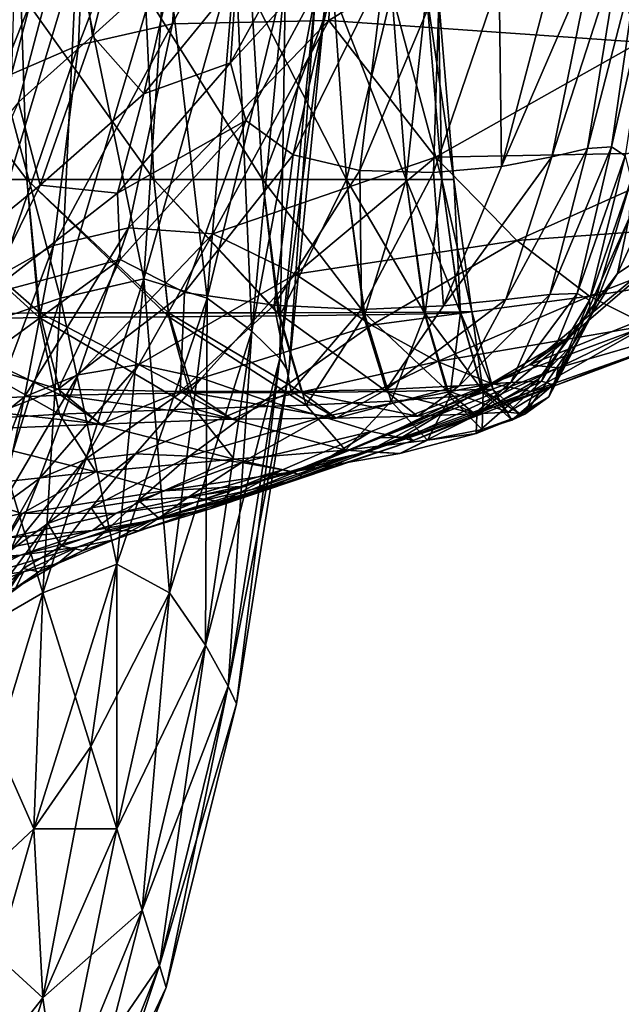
# Model space of a CAD drawing. Extents: x -0.96 to 0.96, y -0.57 to 2.63.
# Tile 23 of 148: x 0.07 to 0.23, y -0.45 to -0.19. Entities that reach past the tile are written whole.
import ezdxf

# ---------------------------------------------------------------- set-up
doc = ezdxf.new("R2010")
doc.units = 0
doc.layers.add('Brakiri_Cruiser_Main_Texture', color=7, linetype='CONTINUOUS')

msp = doc.modelspace()

# ---------------------------------------------------------------- linework, layer by layer
at = {"layer": 'Brakiri_Cruiser_Main_Texture'}
for points in [[(0.156381, -0.104377, -0.522182), (0.117668, -0.117801, -0.534383), (0.112395, -0.189591, -0.523955)], [(0.156381, -0.104377, -0.522182), (0.112395, -0.189591, -0.523955), (0.153196, -0.188712, -0.505552)], [(0.156381, -0.104377, -0.522182), (0.153196, -0.188712, -0.505552), (0.217863, -0.148724, -0.50677)], [(0.072288, -0.172406, 0.486338), (0.06126, -0.192502, 0.499046), (0.072878, -0.117919, 0.513867)], [(0.06126, -0.192502, 0.499046), (0.06289, -0.138893, 0.533861), (0.072878, -0.117919, 0.513867)], [(0.117668, -0.117801, -0.534383), (0.090666, -0.126091, -0.554584), (0.08787, -0.195119, -0.545962)], [(0.117668, -0.117801, -0.534383), (0.08787, -0.195119, -0.545962), (0.112395, -0.189591, -0.523955)], [(0.090666, -0.126091, -0.554584), (0.0723, -0.135298, -0.582238), (0.070424, -0.202708, -0.574018)], [(0.090666, -0.126091, -0.554584), (0.070424, -0.202708, -0.574018), (0.08787, -0.195119, -0.545962)], [(0.086439, -0.155884, 0.47648), (0.104465, -0.140909, 0.469859), (0.091565, -0.192699, 0.458774)], [(0.104465, -0.140909, 0.469859), (0.112896, -0.17334, 0.455209), (0.091565, -0.192699, 0.458774)], [(0.153196, -0.188712, -0.505552), (0.234329, -0.194311, -0.491862), (0.217863, -0.148724, -0.50677)], [(0.217863, -0.148724, -0.50677), (0.234329, -0.194311, -0.491862), (0.298077, -0.166428, -0.498739)], [(0.058111, -0.227077, 0.47382), (0.072288, -0.172406, 0.486338), (0.086439, -0.155884, 0.47648)], [(0.058111, -0.227077, 0.47382), (0.086439, -0.155884, 0.47648), (0.07224, -0.209992, 0.464756)], [(0.086439, -0.155884, 0.47648), (0.091565, -0.192699, 0.458774), (0.07224, -0.209992, 0.464756)], [(0.129021, -0.178223, 0.441299), (0.152249, -0.155114, 0.427081), (0.127525, -0.199717, 0.425066)], [(0.127525, -0.199717, 0.425066), (0.152249, -0.155114, 0.427081), (0.15675, -0.167937, 0.406349)], [(0.083148, -0.261145, 0.141698), (0.087461, -0.171227, 0.150378), (0.110635, -0.168607, 0.129147)], [(0.083148, -0.261145, 0.141698), (0.110635, -0.168607, 0.129147), (0.104909, -0.25607, 0.122413)], [(0.104909, -0.25607, -0.122413), (0.110635, -0.168607, -0.129147), (0.087461, -0.171227, -0.150378)], [(0.104909, -0.25607, 0.122413), (0.110635, -0.168607, 0.129147), (0.128828, -0.171227, 0.102096)], [(0.121439, -0.261145, -0.09702), (0.110635, -0.168607, -0.129147), (0.104909, -0.25607, -0.122413)], [(0.121439, -0.261145, -0.09702), (0.128828, -0.171227, -0.102096), (0.110635, -0.168607, -0.129147)], [(0.127525, -0.199717, 0.425066), (0.15675, -0.167937, 0.406349), (0.131497, -0.214795, 0.403802)], [(0.15675, -0.167937, 0.406349), (0.143874, -0.223717, 0.376604), (0.131497, -0.214795, 0.403802)], [(0.15675, -0.167937, 0.406349), (0.16761, -0.175326, 0.379477), (0.143874, -0.223717, 0.376604)], [(0.229412, -0.168631, 0.124731), (0.220737, -0.222078, 0.126194), (0.211396, -0.224209, 0.192115)], [(0.229412, -0.168631, 0.124731), (0.211396, -0.224209, 0.192115), (0.221989, -0.171821, 0.192495)], [(0.234751, -0.167514, 0.052508), (0.226949, -0.221629, 0.055737), (0.220737, -0.222078, 0.126194)], [(0.234751, -0.167514, 0.052508), (0.220737, -0.222078, 0.126194), (0.229412, -0.168631, 0.124731)], [(0.238775, -0.170012, -0.021284), (0.226949, -0.221629, 0.055737), (0.234751, -0.167514, 0.052508)], [(0.057754, -0.269713, 0.155286), (0.060488, -0.176468, 0.165622), (0.087461, -0.171227, 0.150378)], [(0.057754, -0.269713, 0.155286), (0.087461, -0.171227, 0.150378), (0.083148, -0.261145, 0.141698)], [(0.083148, -0.261145, -0.141698), (0.087461, -0.171227, -0.150378), (0.060488, -0.176468, -0.165622)], [(0.104909, -0.25607, -0.122413), (0.087461, -0.171227, -0.150378), (0.083148, -0.261145, -0.141698)], [(0.104909, -0.25607, 0.122413), (0.128828, -0.171227, 0.102096), (0.121439, -0.261145, 0.09702)], [(0.121439, -0.261145, 0.09702), (0.128828, -0.171227, 0.102096), (0.141895, -0.176468, 0.070609)], [(0.133086, -0.269713, -0.067389), (0.128828, -0.171227, -0.102096), (0.121439, -0.261145, -0.09702)], [(0.133086, -0.269713, -0.067389), (0.141895, -0.176468, -0.070609), (0.128828, -0.171227, -0.102096)], [(0.221989, -0.171821, 0.192495), (0.211396, -0.224209, 0.192115), (0.198212, -0.226737, 0.25119)], [(0.221989, -0.171821, 0.192495), (0.198212, -0.226737, 0.25119), (0.211714, -0.175537, 0.252914)], [(0.238775, -0.170012, -0.021284), (0.230563, -0.223979, -0.016397), (0.226949, -0.221629, 0.055737)], [(0.091565, -0.192699, 0.458774), (0.112896, -0.17334, 0.455209), (0.104953, -0.207802, 0.442114)], [(0.112896, -0.17334, 0.455209), (0.129021, -0.178223, 0.441299), (0.104953, -0.207802, 0.442114)], [(0.083148, -0.261145, -0.141698), (0.060488, -0.176468, -0.165622), (0.057754, -0.269713, -0.155286)], [(0.121439, -0.261145, 0.09702), (0.141895, -0.176468, 0.070609), (0.133086, -0.269713, 0.067389)], [(0.133086, -0.269713, 0.067389), (0.141895, -0.176468, 0.070609), (0.149687, -0.181709, 0.036068)], [(0.14041, -0.276826, -0.034401), (0.141895, -0.176468, -0.070609), (0.133086, -0.269713, -0.067389)], [(0.14041, -0.276826, -0.034401), (0.149687, -0.181709, -0.036068), (0.141895, -0.176468, -0.070609)], [(0.16761, -0.175326, 0.379477), (0.161313, -0.227803, 0.342646), (0.143874, -0.223717, 0.376604)], [(0.16761, -0.175326, 0.379477), (0.182085, -0.178348, 0.345538), (0.161313, -0.227803, 0.342646)], [(0.197633, -0.178065, 0.303646), (0.211714, -0.175537, 0.252914), (0.198212, -0.226737, 0.25119)], [(0.104953, -0.207802, 0.442114), (0.129021, -0.178223, 0.441299), (0.127525, -0.199717, 0.425066)], [(0.182085, -0.178348, 0.345538), (0.180472, -0.228372, 0.301104), (0.161313, -0.227803, 0.342646)], [(0.182085, -0.178348, 0.345538), (0.197633, -0.178065, 0.303646), (0.180472, -0.228372, 0.301104)], [(0.197633, -0.178065, 0.303646), (0.198212, -0.226737, 0.25119), (0.180472, -0.228372, 0.301104)], [(0.074391, -0.230156, 0.302398), (0.072797, -0.181484, 0.294904), (0.037187, -0.181484, 0.313956)], [(0.074391, -0.230156, 0.302398), (0.037187, -0.181484, 0.313956), (0.038, -0.230156, 0.322766)], [(0.037187, -0.181484, -0.29844), (0.072797, -0.181484, -0.283007), (0.074391, -0.230156, -0.284568)], [(0.037187, -0.181484, -0.29844), (0.074391, -0.230156, -0.284568), (0.038, -0.230156, -0.300083)], [(0.107562, -0.230156, 0.270611), (0.10525, -0.181484, 0.264793), (0.072797, -0.181484, 0.294904)], [(0.107562, -0.230156, 0.270611), (0.072797, -0.181484, 0.294904), (0.074391, -0.230156, 0.302398)], [(0.072797, -0.181484, -0.283007), (0.10525, -0.181484, -0.257337), (0.107562, -0.230156, -0.258784)], [(0.072797, -0.181484, -0.283007), (0.107562, -0.230156, -0.258784), (0.074391, -0.230156, -0.284568)], [(0.135906, -0.230156, 0.228842), (0.132969, -0.181484, 0.22481), (0.10525, -0.181484, 0.264793)], [(0.135906, -0.230156, 0.228842), (0.10525, -0.181484, 0.264793), (0.107562, -0.230156, 0.270611)], [(0.10525, -0.181484, -0.257337), (0.132969, -0.181484, -0.221466), (0.135906, -0.230156, -0.222772)], [(0.10525, -0.181484, -0.257337), (0.135906, -0.230156, -0.222772), (0.107562, -0.230156, -0.258784)], [(0.135906, -0.230156, -0.222772), (0.132969, -0.181484, -0.221466), (0.154375, -0.181484, -0.175413)], [(0.157812, -0.230156, 0.178529), (0.154375, -0.181484, 0.175961), (0.132969, -0.181484, 0.22481)], [(0.157812, -0.230156, 0.178529), (0.132969, -0.181484, 0.22481), (0.135906, -0.230156, 0.228842)], [(0.133086, -0.269713, 0.067389), (0.149687, -0.181709, 0.036068), (0.14041, -0.276826, 0.034401)], [(0.135906, -0.230156, -0.222772), (0.154375, -0.181484, -0.175413), (0.157812, -0.230156, -0.176572)], [(0.14041, -0.276826, 0.034401), (0.149687, -0.181709, 0.036068), (0.152266, -0.184329)], [(0.142773, -0.280444), (0.149687, -0.181709, -0.036068), (0.14041, -0.276826, -0.034401)], [(0.142773, -0.280444), (0.152266, -0.184329), (0.149687, -0.181709, -0.036068)], [(0.157812, -0.230156, -0.176572), (0.154375, -0.181484, -0.175413), (0.169594, -0.181484, -0.121724)], [(0.173375, -0.230156, 0.121891), (0.169594, -0.181484, 0.120462), (0.154375, -0.181484, 0.175961)], [(0.173375, -0.230156, 0.121891), (0.154375, -0.181484, 0.175961), (0.157812, -0.230156, 0.178529)], [(0.157812, -0.230156, -0.176572), (0.169594, -0.181484, -0.121724), (0.173375, -0.230156, -0.122648)], [(0.173375, -0.230156, -0.122648), (0.169594, -0.181484, -0.121724), (0.178687, -0.181484, -0.062861)], [(0.182687, -0.230156, 0.061146), (0.178687, -0.181484, 0.060613), (0.169594, -0.181484, 0.120462)], [(0.182687, -0.230156, 0.061146), (0.169594, -0.181484, 0.120462), (0.173375, -0.230156, 0.121891)], [(0.173375, -0.230156, -0.122648), (0.178687, -0.181484, -0.062861), (0.182687, -0.230156, -0.063465)], [(0.182687, -0.230156, -0.063465), (0.178687, -0.181484, -0.062861), (0.181719, -0.181484, -0.001289)], [(0.185781, -0.230156, -0.001406), (0.181719, -0.181484, -0.001289), (0.178687, -0.181484, 0.060613)], [(0.185781, -0.230156, -0.001406), (0.178687, -0.181484, 0.060613), (0.182687, -0.230156, 0.061146)], [(0.182687, -0.230156, -0.063465), (0.181719, -0.181484, -0.001289), (0.185781, -0.230156, -0.001406)], [(0.14041, -0.276826, 0.034401), (0.152266, -0.184329), (0.142773, -0.280444)], [(0.112395, -0.189591, -0.523955), (0.08787, -0.195119, -0.545962), (0.08131, -0.247413, -0.533997)], [(0.112395, -0.189591, -0.523955), (0.08131, -0.247413, -0.533997), (0.10088, -0.242795, -0.511502)], [(0.153196, -0.188712, -0.505552), (0.112395, -0.189591, -0.523955), (0.10088, -0.242795, -0.511502)], [(0.153196, -0.188712, -0.505552), (0.10088, -0.242795, -0.511502), (0.12294, -0.244311, -0.491769)], [(0.180999, -0.22438, -0.483939), (0.153196, -0.188712, -0.505552), (0.12294, -0.244311, -0.491769)], [(0.153196, -0.188712, -0.505552), (0.180999, -0.22438, -0.483939), (0.234329, -0.194311, -0.491862)], [(0.08787, -0.195119, -0.545962), (0.070424, -0.202708, -0.574018), (0.067263, -0.255237, -0.561136)], [(0.08787, -0.195119, -0.545962), (0.067263, -0.255237, -0.561136), (0.08131, -0.247413, -0.533997)], [(0.07224, -0.209992, 0.464756), (0.091565, -0.192699, 0.458774), (0.0779, -0.231684, 0.444853)], [(0.091565, -0.192699, 0.458774), (0.104953, -0.207802, 0.442114), (0.0779, -0.231684, 0.444853)], [(0.180999, -0.22438, -0.483939), (0.254041, -0.222939, -0.474997), (0.234329, -0.194311, -0.491862)], [(0.104953, -0.207802, 0.442114), (0.127525, -0.199717, 0.425066), (0.098033, -0.233763, 0.424795)], [(0.098033, -0.233763, 0.424795), (0.127525, -0.199717, 0.425066), (0.131497, -0.214795, 0.403802)], [(0.0779, -0.231684, 0.444853), (0.104953, -0.207802, 0.442114), (0.098033, -0.233763, 0.424795)], [(0.257446, -0.235478, -0.309648), (0.228524, -0.254668, -0.222226), (0.250201, -0.207896, -0.23354)], [(0.250201, -0.207896, -0.23354), (0.228524, -0.254668, -0.222226), (0.231472, -0.240458, -0.15625)], [(0.07224, -0.209992, 0.464756), (0.0779, -0.231684, 0.444853), (0.054509, -0.250754, 0.450221)], [(0.098033, -0.233763, 0.424795), (0.131497, -0.214795, 0.403802), (0.098747, -0.251052, 0.402706)], [(0.131497, -0.214795, 0.403802), (0.115572, -0.259631, 0.374337), (0.098747, -0.251052, 0.402706)], [(0.131497, -0.214795, 0.403802), (0.143874, -0.223717, 0.376604), (0.115572, -0.259631, 0.374337)], [(0.180999, -0.22438, -0.483939), (0.202259, -0.246047, -0.465469), (0.254041, -0.222939, -0.474997)], [(0.220737, -0.222078, 0.126194), (0.210872, -0.260131, 0.126994), (0.199392, -0.261502, 0.191285)], [(0.220737, -0.222078, 0.126194), (0.199392, -0.261502, 0.191285), (0.211396, -0.224209, 0.192115)], [(0.202259, -0.246047, -0.465469), (0.271763, -0.241019, -0.457364), (0.254041, -0.222939, -0.474997)], [(0.226949, -0.221629, 0.055737), (0.217995, -0.259882, 0.058637), (0.210872, -0.260131, 0.126994)], [(0.226949, -0.221629, 0.055737), (0.210872, -0.260131, 0.126994), (0.220737, -0.222078, 0.126194)], [(0.230563, -0.223979, -0.016397), (0.217995, -0.259882, 0.058637), (0.226949, -0.221629, 0.055737)], [(0.143874, -0.223717, 0.376604), (0.138907, -0.262906, 0.339517), (0.115572, -0.259631, 0.374337)], [(0.180999, -0.22438, -0.483939), (0.12294, -0.244311, -0.491769), (0.144456, -0.254892, -0.472914)], [(0.143874, -0.223717, 0.376604), (0.161313, -0.227803, 0.342646), (0.138907, -0.262906, 0.339517)], [(0.202259, -0.246047, -0.465469), (0.180999, -0.22438, -0.483939), (0.144456, -0.254892, -0.472914)], [(0.211396, -0.224209, 0.192115), (0.199392, -0.261502, 0.191285), (0.18308, -0.263138, 0.249227)], [(0.211396, -0.224209, 0.192115), (0.18308, -0.263138, 0.249227), (0.198212, -0.226737, 0.25119)], [(0.230563, -0.223979, -0.016397), (0.221237, -0.261613, -0.011505), (0.217995, -0.259882, 0.058637)], [(0.232111, -0.230242, -0.087349), (0.221237, -0.261613, -0.011505), (0.230563, -0.223979, -0.016397)], [(0.161313, -0.227803, 0.342646), (0.161678, -0.264104, 0.298324), (0.138907, -0.262906, 0.339517)], [(0.161313, -0.227803, 0.342646), (0.180472, -0.228372, 0.301104), (0.161678, -0.264104, 0.298324)], [(0.180472, -0.228372, 0.301104), (0.18308, -0.263138, 0.249227), (0.161678, -0.264104, 0.298324)], [(0.180472, -0.228372, 0.301104), (0.198212, -0.226737, 0.25119), (0.18308, -0.263138, 0.249227)], [(0.077776, -0.264922, 0.310887), (0.074391, -0.230156, 0.302398), (0.038, -0.230156, 0.322766)], [(0.077776, -0.264922, 0.310887), (0.038, -0.230156, 0.322766), (0.039709, -0.265539, 0.334937)], [(0.038, -0.230156, -0.300083), (0.074391, -0.230156, -0.284568), (0.077574, -0.266181, -0.286934)], [(0.038, -0.230156, -0.300083), (0.077574, -0.266181, -0.286934), (0.039607, -0.266952, -0.30318)], [(0.111347, -0.264922, 0.277351), (0.107562, -0.230156, 0.270611), (0.074391, -0.230156, 0.302398)], [(0.111347, -0.264922, 0.277351), (0.074391, -0.230156, 0.302398), (0.077776, -0.264922, 0.310887)], [(0.074391, -0.230156, -0.284568), (0.107562, -0.230156, -0.258784), (0.111445, -0.265964, -0.261222)], [(0.074391, -0.230156, -0.284568), (0.111445, -0.265964, -0.261222), (0.077574, -0.266181, -0.286934)], [(0.139996, -0.264922, 0.233724), (0.135906, -0.230156, 0.228842), (0.107562, -0.230156, 0.270611)], [(0.139996, -0.264922, 0.233724), (0.107562, -0.230156, 0.270611), (0.111347, -0.264922, 0.277351)], [(0.107562, -0.230156, -0.258784), (0.135906, -0.230156, -0.222772), (0.140395, -0.265747, -0.225254)], [(0.107562, -0.230156, -0.258784), (0.140395, -0.265747, -0.225254), (0.111445, -0.265964, -0.261222)], [(0.140395, -0.265747, -0.225254), (0.135906, -0.230156, -0.222772), (0.157812, -0.230156, -0.176572)], [(0.162302, -0.264848, 0.181664), (0.157812, -0.230156, 0.178529), (0.135906, -0.230156, 0.228842)], [(0.162302, -0.264848, 0.181664), (0.135906, -0.230156, 0.228842), (0.139996, -0.264922, 0.233724)], [(0.140395, -0.265747, -0.225254), (0.157812, -0.230156, -0.176572), (0.162601, -0.265466, -0.178684)], [(0.162601, -0.265466, -0.178684), (0.157812, -0.230156, -0.176572), (0.173375, -0.230156, -0.122648)], [(0.178107, -0.264773, 0.123602), (0.173375, -0.230156, 0.121891), (0.157812, -0.230156, 0.178529)], [(0.178107, -0.264773, 0.123602), (0.157812, -0.230156, 0.178529), (0.162302, -0.264848, 0.181664)], [(0.162601, -0.265466, -0.178684), (0.173375, -0.230156, -0.122648), (0.178307, -0.265186, -0.124303)], [(0.178307, -0.265186, -0.124303), (0.173375, -0.230156, -0.122648), (0.182687, -0.230156, -0.063465)], [(0.187476, -0.264699, 0.061759), (0.182687, -0.230156, 0.061146), (0.173375, -0.230156, 0.121891)], [(0.187476, -0.264699, 0.061759), (0.173375, -0.230156, 0.121891), (0.178107, -0.264773, 0.123602)], [(0.178307, -0.265186, -0.124303), (0.182687, -0.230156, -0.063465), (0.187575, -0.264905, -0.064496)], [(0.187575, -0.264905, -0.064496), (0.182687, -0.230156, -0.063465), (0.185781, -0.230156, -0.001406)], [(0.190469, -0.264625, -0.001646), (0.185781, -0.230156, -0.001406), (0.182687, -0.230156, 0.061146)], [(0.190469, -0.264625, -0.001646), (0.182687, -0.230156, 0.061146), (0.187476, -0.264699, 0.061759)], [(0.187575, -0.264905, -0.064496), (0.185781, -0.230156, -0.001406), (0.190469, -0.264625, -0.001646)], [(0.232111, -0.230242, -0.087349), (0.221379, -0.266366, -0.080787), (0.221237, -0.261613, -0.011505)], [(0.231472, -0.240458, -0.15625), (0.221379, -0.266366, -0.080787), (0.232111, -0.230242, -0.087349)], [(0.054509, -0.250754, 0.450221), (0.0779, -0.231684, 0.444853), (0.06375, -0.260343, 0.426615)], [(0.0779, -0.231684, 0.444853), (0.098033, -0.233763, 0.424795), (0.06375, -0.260343, 0.426615)], [(0.06375, -0.260343, 0.426615), (0.098033, -0.233763, 0.424795), (0.098747, -0.251052, 0.402706)], [(0.215937, -0.271304, -0.276026), (0.257446, -0.235478, -0.309648), (0.205543, -0.278469, -0.329583)], [(0.205543, -0.278469, -0.329583), (0.257446, -0.235478, -0.309648), (0.259962, -0.256552, -0.356271)], [(0.257446, -0.235478, -0.309648), (0.215937, -0.271304, -0.276026), (0.228524, -0.254668, -0.222226)], [(0.202259, -0.246047, -0.465469), (0.221176, -0.260561, -0.446826), (0.271763, -0.241019, -0.457364)], [(0.228524, -0.254668, -0.222226), (0.21684, -0.273121, -0.146324), (0.231472, -0.240458, -0.15625)], [(0.231472, -0.240458, -0.15625), (0.21684, -0.273121, -0.146324), (0.221379, -0.266366, -0.080787)], [(0.221176, -0.260561, -0.446826), (0.287057, -0.250303, -0.438834), (0.271763, -0.241019, -0.457364)], [(0.10088, -0.242795, -0.511502), (0.08131, -0.247413, -0.533997), (0.073767, -0.286863, -0.519468)], [(0.10088, -0.242795, -0.511502), (0.073767, -0.286863, -0.519468), (0.08777, -0.281087, -0.49752)], [(0.12294, -0.244311, -0.491769), (0.10088, -0.242795, -0.511502), (0.08777, -0.281087, -0.49752)], [(0.12294, -0.244311, -0.491769), (0.08777, -0.281087, -0.49752), (0.103591, -0.278445, -0.478118)], [(0.144456, -0.254892, -0.472914), (0.12294, -0.244311, -0.491769), (0.103591, -0.278445, -0.478118)], [(0.202259, -0.246047, -0.465469), (0.144456, -0.254892, -0.472914), (0.164352, -0.268125, -0.45471)], [(0.221176, -0.260561, -0.446826), (0.202259, -0.246047, -0.465469), (0.164352, -0.268125, -0.45471)], [(0.08131, -0.247413, -0.533997), (0.067263, -0.255237, -0.561136), (0.063309, -0.295192, -0.544816)], [(0.08131, -0.247413, -0.533997), (0.063309, -0.295192, -0.544816), (0.073767, -0.286863, -0.519468)], [(0.098747, -0.251052, 0.402706), (0.0826, -0.284811, 0.372573), (0.061267, -0.278208, 0.402906)], [(0.06375, -0.260343, 0.426615), (0.098747, -0.251052, 0.402706), (0.061267, -0.278208, 0.402906)], [(0.098747, -0.251052, 0.402706), (0.115572, -0.259631, 0.374337), (0.0826, -0.284811, 0.372573)], [(0.221176, -0.260561, -0.446826), (0.236355, -0.268228, -0.427871), (0.287057, -0.250303, -0.438834)], [(0.078568, -0.33798, 0.130217), (0.083148, -0.261145, 0.141698), (0.104909, -0.25607, 0.122413)], [(0.078568, -0.33798, 0.130217), (0.104909, -0.25607, 0.122413), (0.097832, -0.330452, 0.114137)], [(0.097832, -0.330452, -0.114137), (0.104909, -0.25607, -0.122413), (0.083148, -0.261145, -0.141698)], [(0.097832, -0.330452, 0.114137), (0.104909, -0.25607, 0.122413), (0.121439, -0.261145, 0.09702)], [(0.111615, -0.33798, -0.091662), (0.104909, -0.25607, -0.122413), (0.097832, -0.330452, -0.114137)], [(0.144456, -0.254892, -0.472914), (0.103591, -0.278445, -0.478118), (0.119963, -0.281973, -0.46016)], [(0.111615, -0.33798, -0.091662), (0.121439, -0.261145, -0.09702), (0.104909, -0.25607, -0.122413)], [(0.164352, -0.268125, -0.45471), (0.144456, -0.254892, -0.472914), (0.119963, -0.281973, -0.46016)], [(0.205543, -0.278469, -0.329583), (0.259962, -0.256552, -0.356271), (0.213017, -0.279273, -0.354225)], [(0.215937, -0.271304, -0.276026), (0.207954, -0.282164, -0.207212), (0.228524, -0.254668, -0.222226)], [(0.228524, -0.254668, -0.222226), (0.207954, -0.282164, -0.207212), (0.21684, -0.273121, -0.146324)], [(0.213017, -0.279273, -0.354225), (0.259962, -0.256552, -0.356271), (0.256161, -0.26679, -0.38378)], [(0.054993, -0.351581, 0.141132), (0.057754, -0.269713, 0.155286), (0.083148, -0.261145, 0.141698)], [(0.054993, -0.351581, 0.141132), (0.083148, -0.261145, 0.141698), (0.078568, -0.33798, 0.130217)], [(0.078568, -0.33798, -0.130217), (0.083148, -0.261145, -0.141698), (0.057754, -0.269713, -0.155286)], [(0.097832, -0.330452, -0.114137), (0.083148, -0.261145, -0.141698), (0.078568, -0.33798, -0.130217)], [(0.115572, -0.259631, 0.374337), (0.114417, -0.285464, 0.336348), (0.0826, -0.284811, 0.372573)], [(0.097832, -0.330452, 0.114137), (0.121439, -0.261145, 0.09702), (0.111615, -0.33798, 0.091662)], [(0.111615, -0.33798, 0.091662), (0.121439, -0.261145, 0.09702), (0.133086, -0.269713, 0.067389)], [(0.12097, -0.351581, -0.064159), (0.121439, -0.261145, -0.09702), (0.111615, -0.33798, -0.091662)], [(0.115572, -0.259631, 0.374337), (0.138907, -0.262906, 0.339517), (0.114417, -0.285464, 0.336348)], [(0.12097, -0.351581, -0.064159), (0.133086, -0.269713, -0.067389), (0.121439, -0.261145, -0.09702)], [(0.221176, -0.260561, -0.446826), (0.164352, -0.268125, -0.45471), (0.181553, -0.277597, -0.43693)], [(0.199392, -0.261502, 0.191285), (0.187225, -0.283997, 0.189981), (0.168116, -0.284964, 0.246737)], [(0.199392, -0.261502, 0.191285), (0.168116, -0.284964, 0.246737), (0.18308, -0.263138, 0.249227)], [(0.236355, -0.268228, -0.427871), (0.221176, -0.260561, -0.446826), (0.181553, -0.277597, -0.43693)], [(0.210872, -0.260131, 0.126994), (0.200732, -0.283088, 0.127161), (0.187225, -0.283997, 0.189981)], [(0.210872, -0.260131, 0.126994), (0.187225, -0.283997, 0.189981), (0.199392, -0.261502, 0.191285)], [(0.217995, -0.259882, 0.058637), (0.208653, -0.282741, 0.060743), (0.200732, -0.283088, 0.127161)], [(0.217995, -0.259882, 0.058637), (0.200732, -0.283088, 0.127161), (0.210872, -0.260131, 0.126994)], [(0.221237, -0.261613, -0.011505), (0.208653, -0.282741, 0.060743), (0.217995, -0.259882, 0.058637)], [(0.221237, -0.261613, -0.011505), (0.211716, -0.283738, -0.007205), (0.208653, -0.282741, 0.060743)], [(0.221379, -0.266366, -0.080787), (0.211716, -0.283738, -0.007205), (0.221237, -0.261613, -0.011505)], [(0.138907, -0.262906, 0.339517), (0.143384, -0.285484, 0.294964), (0.114417, -0.285464, 0.336348)], [(0.138907, -0.262906, 0.339517), (0.161678, -0.264104, 0.298324), (0.143384, -0.285484, 0.294964)], [(0.161678, -0.264104, 0.298324), (0.168116, -0.284964, 0.246737), (0.143384, -0.285484, 0.294964)], [(0.161678, -0.264104, 0.298324), (0.18308, -0.263138, 0.249227), (0.168116, -0.284964, 0.246737)], [(0.039607, -0.266952, -0.30318), (0.077574, -0.266181, -0.286934), (0.082872, -0.291371, -0.291413)], [(0.039607, -0.266952, -0.30318), (0.082872, -0.291371, -0.291413), (0.042679, -0.293902, -0.308838)], [(0.083281, -0.286398, 0.321827), (0.077776, -0.264922, 0.310887), (0.039709, -0.265539, 0.334937)], [(0.083281, -0.286398, 0.321827), (0.039709, -0.265539, 0.334937), (0.043084, -0.288249, 0.351821)], [(0.077574, -0.266181, -0.286934), (0.111445, -0.265964, -0.261222), (0.118094, -0.289949, -0.265325)], [(0.077574, -0.266181, -0.286934), (0.118094, -0.289949, -0.265325), (0.082872, -0.291371, -0.291413)], [(0.117701, -0.285781, 0.284284), (0.111347, -0.264922, 0.277351), (0.077776, -0.264922, 0.310887)], [(0.117701, -0.285781, 0.284284), (0.077776, -0.264922, 0.310887), (0.083281, -0.286398, 0.321827)], [(0.14611, -0.285707, 0.238804), (0.139996, -0.264922, 0.233724), (0.111347, -0.264922, 0.277351)], [(0.14611, -0.285707, 0.238804), (0.111347, -0.264922, 0.277351), (0.117701, -0.285781, 0.284284)], [(0.111445, -0.265964, -0.261222), (0.140395, -0.265747, -0.225254), (0.147305, -0.289017, -0.229398)], [(0.111445, -0.265964, -0.261222), (0.147305, -0.289017, -0.229398), (0.118094, -0.289949, -0.265325)], [(0.16827, -0.285484, 0.185001), (0.162302, -0.264848, 0.181664), (0.139996, -0.264922, 0.233724)], [(0.16827, -0.285484, 0.185001), (0.139996, -0.264922, 0.233724), (0.14611, -0.285707, 0.238804)], [(0.147305, -0.289017, -0.229398), (0.140395, -0.265747, -0.225254), (0.162601, -0.265466, -0.178684)], [(0.147305, -0.289017, -0.229398), (0.162601, -0.265466, -0.178684), (0.169466, -0.287959, -0.182453)], [(0.183992, -0.285187, 0.125308), (0.178107, -0.264773, 0.123602), (0.162302, -0.264848, 0.181664)], [(0.183992, -0.285187, 0.125308), (0.162302, -0.264848, 0.181664), (0.16827, -0.285484, 0.185001)], [(0.169466, -0.287959, -0.182453), (0.162601, -0.265466, -0.178684), (0.178307, -0.265186, -0.124303)], [(0.169466, -0.287959, -0.182453), (0.178307, -0.265186, -0.124303), (0.18479, -0.286837, -0.127203)], [(0.19309, -0.284889, 0.062158), (0.187476, -0.264699, 0.061759), (0.178107, -0.264773, 0.123602)], [(0.19309, -0.284889, 0.062158), (0.178107, -0.264773, 0.123602), (0.183992, -0.285187, 0.125308)], [(0.18479, -0.286837, -0.127203), (0.178307, -0.265186, -0.124303), (0.187575, -0.264905, -0.064496)], [(0.18479, -0.286837, -0.127203), (0.187575, -0.264905, -0.064496), (0.193489, -0.285714, -0.066359)], [(0.196082, -0.284947, -0.00241), (0.190469, -0.264625, -0.001646), (0.187476, -0.264699, 0.061759)], [(0.196082, -0.284947, -0.00241), (0.187476, -0.264699, 0.061759), (0.19309, -0.284889, 0.062158)], [(0.193489, -0.285714, -0.066359), (0.187575, -0.264905, -0.064496), (0.190469, -0.264625, -0.001646)], [(0.193489, -0.285714, -0.066359), (0.190469, -0.264625, -0.001646), (0.196082, -0.284947, -0.00241)], [(0.21684, -0.273121, -0.146324), (0.210647, -0.286866, -0.074615), (0.221379, -0.266366, -0.080787)], [(0.221379, -0.266366, -0.080787), (0.210647, -0.286866, -0.074615), (0.211716, -0.283738, -0.007205)], [(0.213017, -0.279273, -0.354225), (0.256161, -0.26679, -0.38378), (0.212082, -0.283996, -0.378849)], [(0.212082, -0.283996, -0.378849), (0.256161, -0.26679, -0.38378), (0.248292, -0.270532, -0.40795)], [(0.164352, -0.268125, -0.45471), (0.119963, -0.281973, -0.46016), (0.136597, -0.287709, -0.443383)], [(0.181553, -0.277597, -0.43693), (0.164352, -0.268125, -0.45471), (0.136597, -0.287709, -0.443383)], [(0.236355, -0.268228, -0.427871), (0.181553, -0.277597, -0.43693), (0.195597, -0.283348, -0.418908)], [(0.206025, -0.285418, -0.399978), (0.236355, -0.268228, -0.427871), (0.195597, -0.283348, -0.418908)], [(0.206025, -0.285418, -0.399978), (0.248292, -0.270532, -0.40795), (0.236355, -0.268228, -0.427871)], [(0.078568, -0.33798, -0.130217), (0.057754, -0.269713, -0.155286), (0.054993, -0.351581, -0.141132)], [(0.111615, -0.33798, 0.091662), (0.133086, -0.269713, 0.067389), (0.12097, -0.351581, 0.064159)], [(0.12097, -0.351581, 0.064159), (0.133086, -0.269713, 0.067389), (0.14041, -0.276826, 0.034401)], [(0.126953, -0.362271, -0.032995), (0.133086, -0.269713, -0.067389), (0.12097, -0.351581, -0.064159)], [(0.126953, -0.362271, -0.032995), (0.14041, -0.276826, -0.034401), (0.133086, -0.269713, -0.067389)], [(0.191832, -0.291535, -0.257863), (0.215937, -0.271304, -0.276026), (0.186376, -0.288803, -0.308397)], [(0.215937, -0.271304, -0.276026), (0.205543, -0.278469, -0.329583), (0.186376, -0.288803, -0.308397)], [(0.215937, -0.271304, -0.276026), (0.191832, -0.291535, -0.257863), (0.207954, -0.282164, -0.207212)], [(0.212082, -0.283996, -0.378849), (0.248292, -0.270532, -0.40795), (0.206025, -0.285418, -0.399978)], [(0.207954, -0.282164, -0.207212), (0.204319, -0.291349, -0.138568), (0.21684, -0.273121, -0.146324)], [(0.21684, -0.273121, -0.146324), (0.204319, -0.291349, -0.138568), (0.210647, -0.286866, -0.074615)], [(0.12097, -0.351581, 0.064159), (0.14041, -0.276826, 0.034401), (0.126953, -0.362271, 0.032995)], [(0.126953, -0.362271, 0.032995), (0.14041, -0.276826, 0.034401), (0.142773, -0.280444)], [(0.129102, -0.366888), (0.14041, -0.276826, -0.034401), (0.126953, -0.362271, -0.032995)], [(0.129102, -0.366888), (0.142773, -0.280444), (0.14041, -0.276826, -0.034401)], [(0.061267, -0.278208, 0.402906), (0.0826, -0.284811, 0.372573), (0.055068, -0.295576, 0.366628)], [(0.103591, -0.278445, -0.478118), (0.08777, -0.281087, -0.49752), (0.077709, -0.308141, -0.482502)], [(0.103591, -0.278445, -0.478118), (0.077709, -0.308141, -0.482502), (0.089423, -0.303306, -0.463772)], [(0.119963, -0.281973, -0.46016), (0.103591, -0.278445, -0.478118), (0.089423, -0.303306, -0.463772)], [(0.181553, -0.277597, -0.43693), (0.136597, -0.287709, -0.443383), (0.151726, -0.292087, -0.427859)], [(0.195597, -0.283348, -0.418908), (0.181553, -0.277597, -0.43693), (0.151726, -0.292087, -0.427859)], [(0.186376, -0.288803, -0.308397), (0.205543, -0.278469, -0.329583), (0.16656, -0.297567, -0.341937)], [(0.16656, -0.297567, -0.341937), (0.205543, -0.278469, -0.329583), (0.213017, -0.279273, -0.354225)], [(0.16656, -0.297567, -0.341937), (0.213017, -0.279273, -0.354225), (0.173907, -0.297308, -0.359364)], [(0.173907, -0.297308, -0.359364), (0.213017, -0.279273, -0.354225), (0.212082, -0.283996, -0.378849)], [(0.08777, -0.281087, -0.49752), (0.073767, -0.286863, -0.519468), (0.067601, -0.315562, -0.503315)], [(0.08777, -0.281087, -0.49752), (0.067601, -0.315562, -0.503315), (0.077709, -0.308141, -0.482502)], [(0.119963, -0.281973, -0.46016), (0.089423, -0.303306, -0.463772), (0.102785, -0.301745, -0.447053)], [(0.136597, -0.287709, -0.443383), (0.119963, -0.281973, -0.46016), (0.102785, -0.301745, -0.447053)], [(0.126953, -0.362271, 0.032995), (0.142773, -0.280444), (0.129102, -0.366888)], [(0.191832, -0.291535, -0.257863), (0.191606, -0.296414, -0.196145), (0.207954, -0.282164, -0.207212)], [(0.207954, -0.282164, -0.207212), (0.191606, -0.296414, -0.196145), (0.204319, -0.291349, -0.138568)], [(0.0826, -0.284811, 0.372573), (0.093661, -0.293968, 0.331726), (0.055068, -0.295576, 0.366628)], [(0.0826, -0.284811, 0.372573), (0.114417, -0.285464, 0.336348), (0.093661, -0.293968, 0.331726)], [(0.143384, -0.285484, 0.294964), (0.168116, -0.284964, 0.246737), (0.15512, -0.292437, 0.24343)], [(0.195597, -0.283348, -0.418908), (0.151726, -0.292087, -0.427859), (0.164281, -0.295869, -0.412163)], [(0.187225, -0.283997, 0.189981), (0.176362, -0.291917, 0.187965), (0.15512, -0.292437, 0.24343)], [(0.187225, -0.283997, 0.189981), (0.15512, -0.292437, 0.24343), (0.168116, -0.284964, 0.246737)], [(0.172087, -0.29752, -0.395171), (0.195597, -0.283348, -0.418908), (0.164281, -0.295869, -0.412163)], [(0.172087, -0.29752, -0.395171), (0.206025, -0.285418, -0.399978), (0.195597, -0.283348, -0.418908)], [(0.173907, -0.297308, -0.359364), (0.212082, -0.283996, -0.378849), (0.175221, -0.298235, -0.378025)], [(0.175221, -0.298235, -0.378025), (0.212082, -0.283996, -0.378849), (0.206025, -0.285418, -0.399978)], [(0.200732, -0.283088, 0.127161), (0.191231, -0.291248, 0.126722), (0.176362, -0.291917, 0.187965)], [(0.200732, -0.283088, 0.127161), (0.176362, -0.291917, 0.187965), (0.187225, -0.283997, 0.189981)], [(0.199994, -0.290859, 0.061951), (0.19309, -0.284889, 0.062158), (0.183992, -0.285187, 0.125308)], [(0.208653, -0.282741, 0.060743), (0.199994, -0.290859, 0.061951), (0.191231, -0.291248, 0.126722)], [(0.208653, -0.282741, 0.060743), (0.191231, -0.291248, 0.126722), (0.200732, -0.283088, 0.127161)], [(0.202922, -0.291181, -0.004095), (0.196082, -0.284947, -0.00241), (0.19309, -0.284889, 0.062158)], [(0.202922, -0.291181, -0.004095), (0.19309, -0.284889, 0.062158), (0.199994, -0.290859, 0.061951)], [(0.200991, -0.292922, -0.069563), (0.193489, -0.285714, -0.066359), (0.196082, -0.284947, -0.00241)], [(0.200991, -0.292922, -0.069563), (0.196082, -0.284947, -0.00241), (0.202922, -0.291181, -0.004095)], [(0.211716, -0.283738, -0.007205), (0.199994, -0.290859, 0.061951), (0.208653, -0.282741, 0.060743)], [(0.211716, -0.283738, -0.007205), (0.202922, -0.291181, -0.004095), (0.199994, -0.290859, 0.061951)], [(0.210647, -0.286866, -0.074615), (0.202922, -0.291181, -0.004095), (0.211716, -0.283738, -0.007205)], [(0.093661, -0.293968, 0.331726), (0.083281, -0.286398, 0.321827), (0.043084, -0.288249, 0.351821)], [(0.073767, -0.286863, -0.519468), (0.063309, -0.295192, -0.544816), (0.059058, -0.324883, -0.526281)], [(0.073767, -0.286863, -0.519468), (0.059058, -0.324883, -0.526281), (0.067601, -0.315562, -0.503315)], [(0.127942, -0.29266, 0.290469), (0.117701, -0.285781, 0.284284), (0.083281, -0.286398, 0.321827)], [(0.127942, -0.29266, 0.290469), (0.083281, -0.286398, 0.321827), (0.093661, -0.293968, 0.331726)], [(0.114417, -0.285464, 0.336348), (0.127942, -0.29266, 0.290469), (0.093661, -0.293968, 0.331726)], [(0.114417, -0.285464, 0.336348), (0.143384, -0.285484, 0.294964), (0.127942, -0.29266, 0.290469)], [(0.15512, -0.292437, 0.24343), (0.14611, -0.285707, 0.238804), (0.117701, -0.285781, 0.284284)], [(0.15512, -0.292437, 0.24343), (0.117701, -0.285781, 0.284284), (0.127942, -0.29266, 0.290469)], [(0.143384, -0.285484, 0.294964), (0.15512, -0.292437, 0.24343), (0.127942, -0.29266, 0.290469)], [(0.176362, -0.291917, 0.187965), (0.16827, -0.285484, 0.185001), (0.14611, -0.285707, 0.238804)], [(0.176362, -0.291917, 0.187965), (0.14611, -0.285707, 0.238804), (0.15512, -0.292437, 0.24343)], [(0.191231, -0.291248, 0.126722), (0.183992, -0.285187, 0.125308), (0.16827, -0.285484, 0.185001)], [(0.191231, -0.291248, 0.126722), (0.16827, -0.285484, 0.185001), (0.176362, -0.291917, 0.187965)], [(0.178953, -0.298115, -0.188175), (0.169466, -0.287959, -0.182453), (0.18479, -0.286837, -0.127203)], [(0.175221, -0.298235, -0.378025), (0.206025, -0.285418, -0.399978), (0.172087, -0.29752, -0.395171)], [(0.178953, -0.298115, -0.188175), (0.18479, -0.286837, -0.127203), (0.193225, -0.295372, -0.131862)], [(0.199994, -0.290859, 0.061951), (0.183992, -0.285187, 0.125308), (0.191231, -0.291248, 0.126722)], [(0.193225, -0.295372, -0.131862), (0.18479, -0.286837, -0.127203), (0.193489, -0.285714, -0.066359)], [(0.193225, -0.295372, -0.131862), (0.193489, -0.285714, -0.066359), (0.200991, -0.292922, -0.069563)], [(0.204319, -0.291349, -0.138568), (0.200991, -0.292922, -0.069563), (0.210647, -0.286866, -0.074615)], [(0.210647, -0.286866, -0.074615), (0.200991, -0.292922, -0.069563), (0.202922, -0.291181, -0.004095)], [(0.093661, -0.293968, 0.331726), (0.043084, -0.288249, 0.351821), (0.055068, -0.295576, 0.366628)], [(0.082872, -0.291371, -0.291413), (0.118094, -0.289949, -0.265325), (0.128522, -0.30309, -0.271362)], [(0.136597, -0.287709, -0.443383), (0.102785, -0.301745, -0.447053), (0.116813, -0.302344, -0.432382)], [(0.151726, -0.292087, -0.427859), (0.136597, -0.287709, -0.443383), (0.116813, -0.302344, -0.432382)], [(0.118094, -0.289949, -0.265325), (0.147305, -0.289017, -0.229398), (0.157506, -0.300729, -0.235688)], [(0.118094, -0.289949, -0.265325), (0.157506, -0.300729, -0.235688), (0.128522, -0.30309, -0.271362)], [(0.157506, -0.300729, -0.235688), (0.147305, -0.289017, -0.229398), (0.169466, -0.287959, -0.182453)], [(0.186376, -0.288803, -0.308397), (0.16656, -0.297567, -0.341937), (0.150263, -0.30417, -0.327197)], [(0.163211, -0.301145, -0.29147), (0.186376, -0.288803, -0.308397), (0.150263, -0.30417, -0.327197)], [(0.157506, -0.300729, -0.235688), (0.169466, -0.287959, -0.182453), (0.178953, -0.298115, -0.188175)], [(0.191832, -0.291535, -0.257863), (0.186376, -0.288803, -0.308397), (0.163211, -0.301145, -0.29147)], [(0.042679, -0.293902, -0.308838), (0.082872, -0.291371, -0.291413), (0.092438, -0.306432, -0.297613)], [(0.082872, -0.291371, -0.291413), (0.128522, -0.30309, -0.271362), (0.092438, -0.306432, -0.297613)], [(0.151726, -0.292087, -0.427859), (0.116813, -0.302344, -0.432382), (0.130528, -0.303989, -0.419795)], [(0.164281, -0.295869, -0.412163), (0.151726, -0.292087, -0.427859), (0.130528, -0.303989, -0.419795)], [(0.171687, -0.301581, -0.244203), (0.191832, -0.291535, -0.257863), (0.163211, -0.301145, -0.29147)], [(0.191832, -0.291535, -0.257863), (0.171687, -0.301581, -0.244203), (0.191606, -0.296414, -0.196145)], [(0.191606, -0.296414, -0.196145), (0.193225, -0.295372, -0.131862), (0.204319, -0.291349, -0.138568)], [(0.204319, -0.291349, -0.138568), (0.193225, -0.295372, -0.131862), (0.200991, -0.292922, -0.069563)], [(0.042679, -0.293902, -0.308838), (0.092438, -0.306432, -0.297613), (0.052204, -0.310752, -0.315836)], [(0.164281, -0.295869, -0.412163), (0.130528, -0.303989, -0.419795), (0.141146, -0.305867, -0.407407)], [(0.133078, -0.311039, -0.351396), (0.16656, -0.297567, -0.341937), (0.173907, -0.297308, -0.359364)], [(0.133078, -0.311039, -0.351396), (0.173907, -0.297308, -0.359364), (0.141931, -0.309216, -0.364427)], [(0.150263, -0.30417, -0.327197), (0.16656, -0.297567, -0.341937), (0.133078, -0.311039, -0.351396)], [(0.145884, -0.307163, -0.393333), (0.164281, -0.295869, -0.412163), (0.141146, -0.305867, -0.407407)], [(0.141931, -0.309216, -0.364427), (0.173907, -0.297308, -0.359364), (0.175221, -0.298235, -0.378025)], [(0.145794, -0.308179, -0.378648), (0.175221, -0.298235, -0.378025), (0.172087, -0.29752, -0.395171)], [(0.145794, -0.308179, -0.378648), (0.172087, -0.29752, -0.395171), (0.145884, -0.307163, -0.393333)], [(0.145884, -0.307163, -0.393333), (0.172087, -0.29752, -0.395171), (0.164281, -0.295869, -0.412163)], [(0.171687, -0.301581, -0.244203), (0.178953, -0.298115, -0.188175), (0.191606, -0.296414, -0.196145)], [(0.191606, -0.296414, -0.196145), (0.178953, -0.298115, -0.188175), (0.193225, -0.295372, -0.131862)], [(0.141931, -0.309216, -0.364427), (0.175221, -0.298235, -0.378025), (0.145794, -0.308179, -0.378648)], [(0.171687, -0.301581, -0.244203), (0.157506, -0.300729, -0.235688), (0.178953, -0.298115, -0.188175)], [(0.102785, -0.301745, -0.447053), (0.089423, -0.303306, -0.463772), (0.079908, -0.31985, -0.449193)], [(0.102785, -0.301745, -0.447053), (0.079908, -0.31985, -0.449193), (0.091176, -0.315823, -0.433692)], [(0.116813, -0.302344, -0.432382), (0.102785, -0.301745, -0.447053), (0.091176, -0.315823, -0.433692)], [(0.116813, -0.302344, -0.432382), (0.091176, -0.315823, -0.433692), (0.103516, -0.313906, -0.421105)], [(0.130528, -0.303989, -0.419795), (0.116813, -0.302344, -0.432382), (0.103516, -0.313906, -0.421105)], [(0.157506, -0.300729, -0.235688), (0.143744, -0.306365, -0.279601), (0.128522, -0.30309, -0.271362)], [(0.143744, -0.306365, -0.279601), (0.163211, -0.301145, -0.29147), (0.130335, -0.31024, -0.314447)], [(0.163211, -0.301145, -0.29147), (0.150263, -0.30417, -0.327197), (0.130335, -0.31024, -0.314447)], [(0.157506, -0.300729, -0.235688), (0.171687, -0.301581, -0.244203), (0.143744, -0.306365, -0.279601)], [(0.171687, -0.301581, -0.244203), (0.163211, -0.301145, -0.29147), (0.143744, -0.306365, -0.279601)], [(0.089423, -0.303306, -0.463772), (0.077709, -0.308141, -0.482502), (0.070256, -0.326815, -0.466863)], [(0.089423, -0.303306, -0.463772), (0.070256, -0.326815, -0.466863), (0.079908, -0.31985, -0.449193)], [(0.128522, -0.30309, -0.271362), (0.110123, -0.311382, -0.304972), (0.092438, -0.306432, -0.297613)], [(0.130528, -0.303989, -0.419795), (0.103516, -0.313906, -0.421105), (0.116671, -0.312911, -0.411074)], [(0.128522, -0.30309, -0.271362), (0.143744, -0.306365, -0.279601), (0.110123, -0.311382, -0.304972)], [(0.141146, -0.305867, -0.407407), (0.130528, -0.303989, -0.419795), (0.116671, -0.312911, -0.411074)], [(0.130335, -0.31024, -0.314447), (0.150263, -0.30417, -0.327197), (0.11802, -0.314413, -0.340281)], [(0.150263, -0.30417, -0.327197), (0.133078, -0.311039, -0.351396), (0.11802, -0.314413, -0.340281)], [(0.092438, -0.306432, -0.297613), (0.073171, -0.317247, -0.322951), (0.052204, -0.310752, -0.315836)], [(0.077709, -0.308141, -0.482502), (0.067601, -0.315562, -0.503315), (0.061998, -0.335818, -0.486151)], [(0.077709, -0.308141, -0.482502), (0.061998, -0.335818, -0.486151), (0.070256, -0.326815, -0.466863)], [(0.092438, -0.306432, -0.297613), (0.110123, -0.311382, -0.304972), (0.073171, -0.317247, -0.322951)], [(0.143744, -0.306365, -0.279601), (0.130335, -0.31024, -0.314447), (0.110123, -0.311382, -0.304972)], [(0.141146, -0.305867, -0.407407), (0.116671, -0.312911, -0.411074), (0.127335, -0.311396, -0.404274)], [(0.12221, -0.31603, -0.382167), (0.145794, -0.308179, -0.378648), (0.145884, -0.307163, -0.393333)], [(0.12221, -0.31603, -0.382167), (0.145884, -0.307163, -0.393333), (0.125461, -0.314193, -0.39483)], [(0.125461, -0.314193, -0.39483), (0.145884, -0.307163, -0.393333), (0.141146, -0.305867, -0.407407)], [(0.125461, -0.314193, -0.39483), (0.141146, -0.305867, -0.407407), (0.127335, -0.311396, -0.404274)], [(0.130335, -0.31024, -0.314447), (0.11802, -0.314413, -0.340281), (0.097727, -0.317196, -0.330871)], [(0.110123, -0.311382, -0.304972), (0.130335, -0.31024, -0.314447), (0.097727, -0.317196, -0.330871)], [(0.106883, -0.3191, -0.359083), (0.133078, -0.311039, -0.351396), (0.141931, -0.309216, -0.364427)], [(0.106883, -0.3191, -0.359083), (0.141931, -0.309216, -0.364427), (0.11652, -0.317371, -0.370052)], [(0.11652, -0.317371, -0.370052), (0.141931, -0.309216, -0.364427), (0.145794, -0.308179, -0.378648)], [(0.11652, -0.317371, -0.370052), (0.145794, -0.308179, -0.378648), (0.12221, -0.31603, -0.382167)], [(0.052204, -0.310752, -0.315836), (0.073171, -0.317247, -0.322951), (0.042491, -0.323532, -0.336241)], [(0.110123, -0.311382, -0.304972), (0.097727, -0.317196, -0.330871), (0.073171, -0.317247, -0.322951)], [(0.103516, -0.313906, -0.421105), (0.108868, -0.318459, -0.400028), (0.116671, -0.312911, -0.411074)], [(0.11802, -0.314413, -0.340281), (0.133078, -0.311039, -0.351396), (0.106883, -0.3191, -0.359083)], [(0.116671, -0.312911, -0.411074), (0.108868, -0.318459, -0.400028), (0.125461, -0.314193, -0.39483)], [(0.116671, -0.312911, -0.411074), (0.125461, -0.314193, -0.39483), (0.127335, -0.311396, -0.404274)], [(0.079908, -0.31985, -0.449193), (0.083393, -0.325817, -0.420173), (0.091176, -0.315823, -0.433692)], [(0.091176, -0.315823, -0.433692), (0.083393, -0.325817, -0.420173), (0.095159, -0.32174, -0.408588)], [(0.091176, -0.315823, -0.433692), (0.095159, -0.32174, -0.408588), (0.103516, -0.313906, -0.421105)], [(0.11802, -0.314413, -0.340281), (0.106883, -0.3191, -0.359083), (0.091547, -0.321686, -0.350019)], [(0.097727, -0.317196, -0.330871), (0.11802, -0.314413, -0.340281), (0.091547, -0.321686, -0.350019)], [(0.103516, -0.313906, -0.421105), (0.095159, -0.32174, -0.408588), (0.108868, -0.318459, -0.400028)], [(0.108868, -0.318459, -0.400028), (0.12221, -0.31603, -0.382167), (0.125461, -0.314193, -0.39483)], [(0.073171, -0.317247, -0.322951), (0.069374, -0.323623, -0.342371), (0.042491, -0.323532, -0.336241)], [(0.097727, -0.317196, -0.330871), (0.091547, -0.321686, -0.350019), (0.069374, -0.323623, -0.342371)], [(0.073171, -0.317247, -0.322951), (0.097727, -0.317196, -0.330871), (0.069374, -0.323623, -0.342371)], [(0.097104, -0.324152, -0.376877), (0.106883, -0.3191, -0.359083), (0.11652, -0.317371, -0.370052)], [(0.103538, -0.321812, -0.388137), (0.097104, -0.324152, -0.376877), (0.11652, -0.317371, -0.370052)], [(0.103538, -0.321812, -0.388137), (0.11652, -0.317371, -0.370052), (0.12221, -0.31603, -0.382167)], [(0.108868, -0.318459, -0.400028), (0.103538, -0.321812, -0.388137), (0.12221, -0.31603, -0.382167)], [(0.079908, -0.31985, -0.449193), (0.070256, -0.326815, -0.466863), (0.064971, -0.339967, -0.451015)], [(0.079908, -0.31985, -0.449193), (0.064971, -0.339967, -0.451015), (0.07339, -0.331592, -0.434432)], [(0.106883, -0.3191, -0.359083), (0.087522, -0.326065, -0.36688), (0.072747, -0.328142, -0.358776)], [(0.106883, -0.3191, -0.359083), (0.072747, -0.328142, -0.358776), (0.091547, -0.321686, -0.350019)], [(0.079908, -0.31985, -0.449193), (0.07339, -0.331592, -0.434432), (0.083393, -0.325817, -0.420173)], [(0.097104, -0.324152, -0.376877), (0.087522, -0.326065, -0.36688), (0.106883, -0.3191, -0.359083)], [(0.095159, -0.32174, -0.408588), (0.103538, -0.321812, -0.388137), (0.108868, -0.318459, -0.400028)], [(0.091547, -0.321686, -0.350019), (0.072747, -0.328142, -0.358776), (0.052796, -0.329639, -0.352391)], [(0.091547, -0.321686, -0.350019), (0.052796, -0.329639, -0.352391), (0.069374, -0.323623, -0.342371)], [(0.083393, -0.325817, -0.420173), (0.089122, -0.326919, -0.396444), (0.095159, -0.32174, -0.408588)], [(0.095159, -0.32174, -0.408588), (0.089122, -0.326919, -0.396444), (0.103538, -0.321812, -0.388137)], [(0.089122, -0.326919, -0.396444), (0.097104, -0.324152, -0.376877), (0.103538, -0.321812, -0.388137)], [(0.087522, -0.326065, -0.36688), (0.073537, -0.332488, -0.375241), (0.059891, -0.334428, -0.367333)], [(0.087522, -0.326065, -0.36688), (0.059891, -0.334428, -0.367333), (0.072747, -0.328142, -0.358776)], [(0.07339, -0.331592, -0.434432), (0.077495, -0.332502, -0.407114), (0.083393, -0.325817, -0.420173)], [(0.082504, -0.330323, -0.385153), (0.073537, -0.332488, -0.375241), (0.087522, -0.326065, -0.36688)], [(0.083393, -0.325817, -0.420173), (0.077495, -0.332502, -0.407114), (0.089122, -0.326919, -0.396444)], [(0.089122, -0.326919, -0.396444), (0.082504, -0.330323, -0.385153), (0.097104, -0.324152, -0.376877)], [(0.082504, -0.330323, -0.385153), (0.087522, -0.326065, -0.36688), (0.097104, -0.324152, -0.376877)], [(0.072747, -0.328142, -0.358776), (0.059891, -0.334428, -0.367333), (0.042731, -0.335856, -0.361446)], [(0.072747, -0.328142, -0.358776), (0.042731, -0.335856, -0.361446), (0.052796, -0.329639, -0.352391)], [(0.077495, -0.332502, -0.407114), (0.082504, -0.330323, -0.385153), (0.089122, -0.326919, -0.396444)], [(0.071541, -0.336652, -0.395129), (0.073537, -0.332488, -0.375241), (0.082504, -0.330323, -0.385153)], [(0.077495, -0.332502, -0.407114), (0.071541, -0.336652, -0.395129), (0.082504, -0.330323, -0.385153)], [(0.076211, -0.399519, 0.114137), (0.078568, -0.33798, 0.130217), (0.097832, -0.330452, 0.114137)], [(0.076211, -0.399519, 0.114137), (0.097832, -0.330452, 0.114137), (0.091111, -0.378049, 0.106296)], [(0.091111, -0.378049, -0.106296), (0.097832, -0.330452, -0.114137), (0.078568, -0.33798, -0.130217)], [(0.091111, -0.378049, 0.106296), (0.097832, -0.330452, 0.114137), (0.111615, -0.33798, 0.091662)], [(0.097832, -0.399519, -0.088913), (0.097832, -0.330452, -0.114137), (0.091111, -0.378049, -0.106296)], [(0.097832, -0.399519, -0.088913), (0.111615, -0.33798, -0.091662), (0.097832, -0.330452, -0.114137)], [(0.073537, -0.332488, -0.375241), (0.063479, -0.339227, -0.38474), (0.051252, -0.341189, -0.376468)], [(0.073537, -0.332488, -0.375241), (0.051252, -0.341189, -0.376468), (0.059891, -0.334428, -0.367333)], [(0.07339, -0.331592, -0.434432), (0.064971, -0.339967, -0.451015), (0.060587, -0.348688, -0.435704)], [(0.07339, -0.331592, -0.434432), (0.060587, -0.348688, -0.435704), (0.068321, -0.33937, -0.420216)], [(0.071541, -0.336652, -0.395129), (0.063479, -0.339227, -0.38474), (0.073537, -0.332488, -0.375241)], [(0.07339, -0.331592, -0.434432), (0.068321, -0.33937, -0.420216), (0.077495, -0.332502, -0.407114)], [(0.068321, -0.33937, -0.420216), (0.071541, -0.336652, -0.395129), (0.077495, -0.332502, -0.407114)], [(0.053542, -0.420753, 0.121892), (0.054993, -0.351581, 0.141132), (0.078568, -0.33798, 0.130217)], [(0.053542, -0.420753, 0.121892), (0.078568, -0.33798, 0.130217), (0.076211, -0.399519, 0.114137)], [(0.076211, -0.399519, -0.114137), (0.078568, -0.33798, -0.130217), (0.054993, -0.351581, -0.141132)], [(0.091111, -0.378049, -0.106296), (0.078568, -0.33798, -0.130217), (0.076211, -0.399519, -0.114137)], [(0.091111, -0.378049, 0.106296), (0.111615, -0.33798, 0.091662), (0.097832, -0.399519, 0.088913)], [(0.097832, -0.399519, 0.088913), (0.111615, -0.33798, 0.091662), (0.12097, -0.351581, 0.064159)], [(0.104479, -0.420753, -0.062465), (0.111615, -0.33798, -0.091662), (0.097832, -0.399519, -0.088913)], [(0.104479, -0.420753, -0.062465), (0.12097, -0.351581, -0.064159), (0.111615, -0.33798, -0.091662)], [(0.076211, -0.399519, -0.114137), (0.054993, -0.351581, -0.141132), (0.053542, -0.420753, -0.121892)], [(0.097832, -0.399519, 0.088913), (0.12097, -0.351581, 0.064159), (0.104479, -0.420753, 0.062465)], [(0.104479, -0.420753, 0.062465), (0.12097, -0.351581, 0.064159), (0.126953, -0.362271, 0.032995)], [(0.108984, -0.435144, -0.032357), (0.12097, -0.351581, -0.064159), (0.104479, -0.420753, -0.062465)], [(0.108984, -0.435144, -0.032357), (0.126953, -0.362271, -0.032995), (0.12097, -0.351581, -0.064159)], [(0.104479, -0.420753, 0.062465), (0.126953, -0.362271, 0.032995), (0.108984, -0.435144, 0.032357)], [(0.108984, -0.435144, 0.032357), (0.126953, -0.362271, 0.032995), (0.129102, -0.366888)], [(0.110781, -0.440885), (0.126953, -0.362271, -0.032995), (0.108984, -0.435144, -0.032357)], [(0.110781, -0.440885), (0.129102, -0.366888), (0.126953, -0.362271, -0.032995)], [(0.108984, -0.435144, 0.032357), (0.129102, -0.366888), (0.110781, -0.440885)], [(0.076211, -0.399519, 0.114137), (0.091111, -0.378049, 0.106296), (0.097832, -0.399519, 0.088913)], [(0.078568, -0.443547, -0.091662), (0.091111, -0.378049, -0.106296), (0.076211, -0.399519, -0.114137)], [(0.078568, -0.443547, -0.091662), (0.097832, -0.399519, -0.088913), (0.091111, -0.378049, -0.106296)], [(0.053542, -0.420753, 0.121892), (0.076211, -0.399519, 0.114137), (0.078568, -0.443547, 0.091662)], [(0.054993, -0.473432, -0.09663), (0.076211, -0.399519, -0.114137), (0.053542, -0.420753, -0.121892)], [(0.054993, -0.473432, -0.09663), (0.078568, -0.443547, -0.091662), (0.076211, -0.399519, -0.114137)], [(0.076211, -0.399519, 0.114137), (0.097832, -0.399519, 0.088913), (0.078568, -0.443547, 0.091662)], [(0.078568, -0.443547, 0.091662), (0.097832, -0.399519, 0.088913), (0.104479, -0.420753, 0.062465)], [(0.082826, -0.473432, -0.064159), (0.097832, -0.399519, -0.088913), (0.078568, -0.443547, -0.091662)], [(0.082826, -0.473432, -0.064159), (0.104479, -0.420753, -0.062465), (0.097832, -0.399519, -0.088913)], [(0.053542, -0.420753, 0.121892), (0.078568, -0.443547, 0.091662), (0.054993, -0.473432, 0.09663)], [(0.078568, -0.443547, 0.091662), (0.104479, -0.420753, 0.062465), (0.082826, -0.473432, 0.064159)], [(0.082826, -0.473432, 0.064159), (0.104479, -0.420753, 0.062465), (0.108984, -0.435144, 0.032357)], [(0.086172, -0.492545, -0.032995), (0.104479, -0.420753, -0.062465), (0.082826, -0.473432, -0.064159)], [(0.086172, -0.492545, -0.032995), (0.108984, -0.435144, -0.032357), (0.104479, -0.420753, -0.062465)], [(0.082826, -0.473432, 0.064159), (0.108984, -0.435144, 0.032357), (0.086172, -0.492545, 0.032995)], [(0.086172, -0.492545, 0.032995), (0.108984, -0.435144, 0.032357), (0.110781, -0.440885)], [(0.087617, -0.499408), (0.108984, -0.435144, -0.032357), (0.086172, -0.492545, -0.032995)], [(0.087617, -0.499408), (0.110781, -0.440885), (0.108984, -0.435144, -0.032357)], [(0.086172, -0.492545, 0.032995), (0.110781, -0.440885), (0.087617, -0.499408)], [(0.054993, -0.473432, 0.09663), (0.078568, -0.443547, 0.091662), (0.082826, -0.473432, 0.064159)], [(0.057539, -0.510513, -0.067129), (0.078568, -0.443547, -0.091662), (0.054993, -0.473432, -0.09663)], [(0.057539, -0.510513, -0.067129), (0.082826, -0.473432, -0.064159), (0.078568, -0.443547, -0.091662)]]:
    msp.add_3dface(points, dxfattribs=at)

doc.saveas('drawing.dxf')
